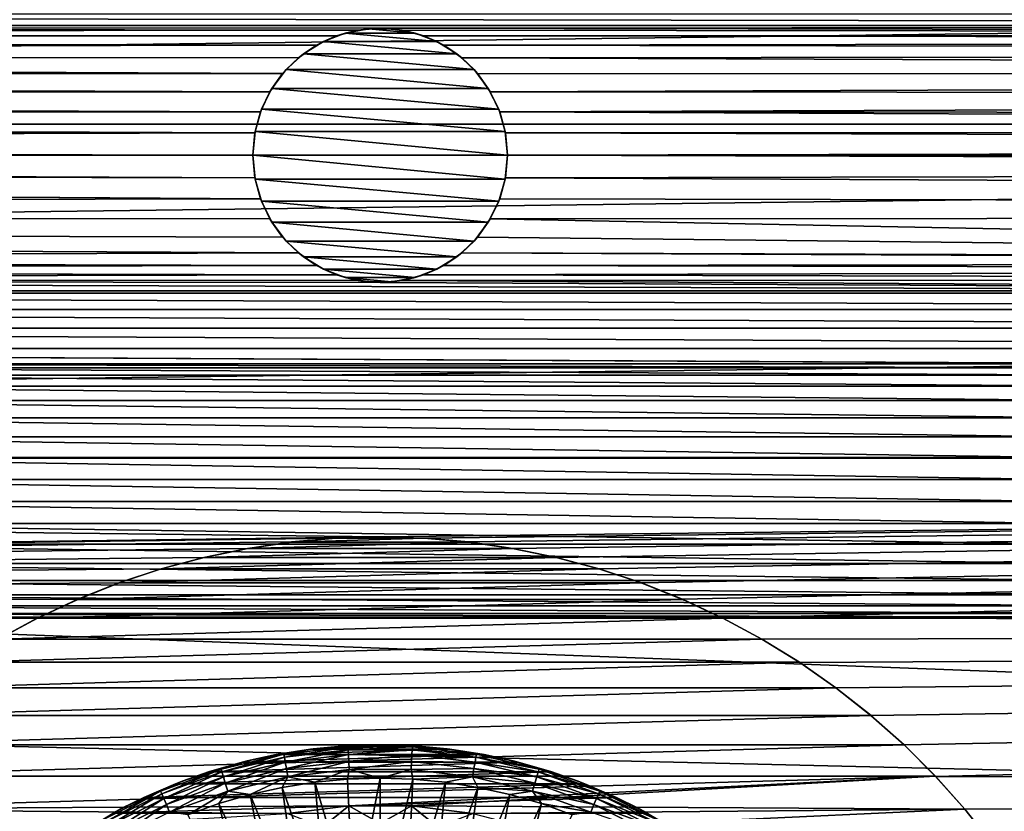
# Model space of a CAD drawing. Header units: metres. Extents: x -150 to 150, y -150 to 150.
# Tile 48 of 64: x -7 to 12, y 10 to 25. Entities that reach past the tile are written whole.
import ezdxf

# ---------------------------------------------------------------- set-up
doc = ezdxf.new("R2010")
doc.units = ezdxf.units.M
doc.layers.add('solid_P32600', color=7, linetype='CONTINUOUS')

msp = doc.modelspace()

# ---------------------------------------------------------------- linework, layer by layer
at = {"layer": 'solid_P32600'}
for points in [[(128.318695, 26.368557, 5), (-128.318695, 26.368557, 5), (-128.944931, 23.112572, 5)], [(128.944931, 23.112572, 5), (128.318695, 26.368557, 5), (-128.944931, 23.112572, 5)], [(64.67244, 25.049431), (-64.67244, 25.049431), (-64.304512, 25.282812)], [(64.304512, 25.282812), (64.67244, 25.049431), (-64.304512, 25.282812)], [(-0.43412, 24.962019), (-65.074654, 24.881903), (-64.67244, 25.049431)], [(-0.43412, 24.962019), (-0.854756, 24.848423), (-65.074654, 24.881903)], [(0, 24.99914), (-64.67244, 25.049431), (64.67244, 25.049431)], [(0, 24.99914), (-0.43412, 24.962019), (-64.67244, 25.049431)], [(-0.685996, 24.903055, -2.5), (-0.854756, 24.848423), (-0.43412, 24.962019)], [(-0.685996, 24.903055, -2.5), (-0.43412, 24.962019), (-0.228191, 24.988852, -2.5)], [(-0.685996, 24.903055, -2.5), (-0.228191, 24.988852, -2.5), (0.685996, 24.903055, -2.5)], [(-0.228191, 24.988852, -2.5), (-0.43412, 24.962019), (0, 24.99914)], [(-0.228191, 24.988852, -2.5), (0, 24.99914), (0.228191, 24.988852, -2.5)], [(-0.228191, 24.988852, -2.5), (0.228191, 24.988852, -2.5), (0.685996, 24.903055, -2.5)], [(0, 24.99914), (64.67244, 25.049431), (65.074654, 24.881903)], [(0.43412, 24.962019), (0, 24.99914), (65.074654, 24.881903)], [(0.228191, 24.988852, -2.5), (0, 24.99914), (0.43412, 24.962019)], [(0.228191, 24.988852, -2.5), (0.43412, 24.962019), (0.685996, 24.903055, -2.5)], [(0.854756, 24.848423), (0.43412, 24.962019), (65.074654, 24.881903)], [(0.685996, 24.903055, -2.5), (0.43412, 24.962019), (0.854756, 24.848423)], [(-1.25, 24.665064), (-89.803726, 24.51227), (-65.935463, 24.768574)], [(-1.25, 24.665064), (-65.935463, 24.768574), (-65.500214, 24.788437)], [(-0.854756, 24.848423), (-65.500214, 24.788437), (-65.074654, 24.881903)], [(-0.854756, 24.848423), (-1.25, 24.665064), (-65.500214, 24.788437)], [(-1.112003, 24.738556, -2.5), (-1.25, 24.665064), (-0.854756, 24.848423)], [(-1.112003, 24.738556, -2.5), (-0.854756, 24.848423), (-0.685996, 24.903055, -2.5)], [(-1.112003, 24.738556, -2.5), (-0.685996, 24.903055, -2.5), (1.112003, 24.738556, -2.5)], [(-0.685996, 24.903055, -2.5), (0.685996, 24.903055, -2.5), (1.112003, 24.738556, -2.5)], [(0.685996, 24.903055, -2.5), (0.854756, 24.848423), (1.112003, 24.738556, -2.5)], [(0.854756, 24.848423), (65.074654, 24.881903), (65.500214, 24.788437)], [(0.854756, 24.848423), (65.500214, 24.788437), (65.935463, 24.768574)], [(1.25, 24.665064), (0.854756, 24.848423), (65.935463, 24.768574)], [(1.112003, 24.738556, -2.5), (0.854756, 24.848423), (1.25, 24.665064)], [(1.25, 24.665064), (65.935463, 24.768574), (89.803726, 24.51227)], [(-1.25, 24.665064), (-1.606416, 24.414452), (-89.803726, 24.51227)], [(-1.507266, 24.493093, -2.5), (-1.606416, 24.414452), (-1.25, 24.665064)], [(-1.507266, 24.493093, -2.5), (-1.25, 24.665064), (-1.112003, 24.738556, -2.5)], [(-1.507266, 24.493093, -2.5), (-1.112003, 24.738556, -2.5), (1.507266, 24.493093, -2.5)], [(-1.112003, 24.738556, -2.5), (1.112003, 24.738556, -2.5), (1.507266, 24.493093, -2.5)], [(1.112003, 24.738556, -2.5), (1.25, 24.665064), (1.507266, 24.493093, -2.5)], [(1.606416, 24.414452), (1.25, 24.665064), (89.803726, 24.51227)], [(1.507266, 24.493093, -2.5), (1.25, 24.665064), (1.606416, 24.414452)], [(-1.915111, 24.10697), (-89.880226, 24.083336), (-89.803726, 24.51227)], [(-1.606416, 24.414452), (-1.915111, 24.10697), (-89.803726, 24.51227)], [(-1.845996, 24.185562, -2.5), (-1.915111, 24.10697), (-1.606416, 24.414452)], [(-1.845996, 24.185562, -2.5), (-1.606416, 24.414452), (-1.507266, 24.493093, -2.5)], [(-1.845996, 24.185562, -2.5), (-1.507266, 24.493093, -2.5), (1.845996, 24.185562, -2.5)], [(-1.507266, 24.493093, -2.5), (1.507266, 24.493093, -2.5), (1.845996, 24.185562, -2.5)], [(1.507266, 24.493093, -2.5), (1.606416, 24.414452), (1.845996, 24.185562, -2.5)], [(1.606416, 24.414452), (89.803726, 24.51227), (89.880226, 24.083336)], [(1.915111, 24.10697), (1.606416, 24.414452), (89.880226, 24.083336)], [(1.845996, 24.185562, -2.5), (1.606416, 24.414452), (1.915111, 24.10697)], [(-2.125021, 23.81447, -2.5), (-1.915111, 24.10697), (-1.845996, 24.185562, -2.5)], [(-2.125021, 23.81447, -2.5), (-1.845996, 24.185562, -2.5), (2.125021, 23.81447, -2.5)], [(-1.845996, 24.185562, -2.5), (1.845996, 24.185562, -2.5), (2.125021, 23.81447, -2.5)], [(1.845996, 24.185562, -2.5), (1.915111, 24.10697), (2.125021, 23.81447, -2.5)], [(-2.164318, 23.749569), (-90.028442, 23.673615), (-89.880226, 24.083336)], [(-1.915111, 24.10697), (-2.164318, 23.749569), (-89.880226, 24.083336)], [(-2.125021, 23.81447, -2.5), (-2.164318, 23.749569), (-1.915111, 24.10697)], [(2.164318, 23.749569), (1.915111, 24.10697), (89.880226, 24.083336)], [(2.125021, 23.81447, -2.5), (1.915111, 24.10697), (2.164318, 23.749569)], [(2.164318, 23.749569), (89.880226, 24.083336), (90.028442, 23.673615)], [(-2.330627, 23.404463, -2.5), (-2.164318, 23.749569), (-2.125021, 23.81447, -2.5)], [(-2.330627, 23.404463, -2.5), (-2.125021, 23.81447, -2.5), (2.330627, 23.404463, -2.5)], [(-2.125021, 23.81447, -2.5), (2.125021, 23.81447, -2.5), (2.330627, 23.404463, -2.5)], [(2.125021, 23.81447, -2.5), (2.164318, 23.749569), (2.330627, 23.404463, -2.5)], [(-2.349231, 23.355051), (-90.24704, 23.296713), (-90.028442, 23.673615)], [(-2.164318, 23.749569), (-2.349231, 23.355051), (-90.028442, 23.673615)], [(-2.330627, 23.404463, -2.5), (-2.349231, 23.355051), (-2.164318, 23.749569)], [(2.349231, 23.355051), (2.164318, 23.749569), (90.028442, 23.673615)], [(2.330627, 23.404463, -2.5), (2.164318, 23.749569), (2.349231, 23.355051)], [(2.349231, 23.355051), (90.028442, 23.673615), (90.24704, 23.296713)], [(-2.460035, 22.940416), (-90.526443, 22.962393), (-90.24704, 23.296713)], [(-2.349231, 23.355051), (-2.460035, 22.940416), (-90.24704, 23.296713)], [(-2.454248, 22.968359, -2.5), (-2.460035, 22.940416), (-2.349231, 23.355051)], [(-2.454248, 22.968359, -2.5), (-2.349231, 23.355051), (-2.330627, 23.404463, -2.5)], [(-2.454248, 22.968359, -2.5), (-2.330627, 23.404463, -2.5), (2.454248, 22.968359, -2.5)], [(-2.330627, 23.404463, -2.5), (2.330627, 23.404463, -2.5), (2.454248, 22.968359, -2.5)], [(2.330627, 23.404463, -2.5), (2.349231, 23.355051), (2.454248, 22.968359, -2.5)], [(2.349231, 23.355051), (90.24704, 23.296713), (90.526443, 22.962393)], [(2.460035, 22.940416), (2.349231, 23.355051), (90.526443, 22.962393)], [(2.454248, 22.968359, -2.5), (2.349231, 23.355051), (2.460035, 22.940416)], [(128.944931, 23.112572, 5), (-128.944931, 23.112572, 5), (-129.488983, 19.837872, 5)], [(129.488983, 19.837872, 5), (128.944931, 23.112572, 5), (-129.488983, 19.837872, 5)], [(-2.460035, 22.940416), (-90.860764, 22.682985), (-90.526443, 22.962393)], [(-2.460035, 22.940416), (-2.5, 22.5), (-90.860764, 22.682985)], [(-2.454248, 22.968359, -2.5), (-2.5, 22.5, -2.5), (-2.460035, 22.940416)], [(-2.454248, 22.968359, -2.5), (2.5, 22.5, -2.5), (-2.5, 22.5, -2.5)], [(-2.5, 22.5, -2.5), (-2.5, 22.5), (-2.460035, 22.940416)], [(-2.454248, 22.968359, -2.5), (2.454248, 22.968359, -2.5), (2.5, 22.5, -2.5)], [(2.454248, 22.968359, -2.5), (2.460035, 22.940416), (2.5, 22.5)], [(2.454248, 22.968359, -2.5), (2.5, 22.5), (2.5, 22.5, -2.5)], [(2.460035, 22.940416), (90.526443, 22.962393), (90.860764, 22.682985)], [(2.5, 22.5), (2.460035, 22.940416), (90.860764, 22.682985)], [(-2.5, 22.5), (-91.237663, 22.46439), (-90.860764, 22.682985)], [(2.5, 22.5), (90.860764, 22.682985), (91.237663, 22.46439)], [(-2.460035, 22.059584), (-91.647385, 22.316177), (-91.237663, 22.46439)], [(-2.460035, 22.059584), (-91.237663, 22.46439), (-2.5, 22.5)], [(-2.454248, 22.031641, -2.5), (-2.460035, 22.059584), (-2.5, 22.5)], [(-2.454248, 22.031641, -2.5), (-2.5, 22.5), (-2.5, 22.5, -2.5)], [(2.454248, 22.031641, -2.5), (-2.454248, 22.031641, -2.5), (-2.5, 22.5, -2.5)], [(2.5, 22.5, -2.5), (2.454248, 22.031641, -2.5), (-2.5, 22.5, -2.5)], [(2.5, 22.5, -2.5), (2.460035, 22.059584), (2.454248, 22.031641, -2.5)], [(2.460035, 22.059584), (2.5, 22.5), (92.076324, 22.239674)], [(2.5, 22.5, -2.5), (2.5, 22.5), (2.460035, 22.059584)], [(2.5, 22.5), (91.647385, 22.316177), (92.076324, 22.239674)], [(2.5, 22.5), (91.237663, 22.46439), (91.647385, 22.316177)], [(-2.460035, 22.059584), (-92.076324, 22.239674), (-91.647385, 22.316177)], [(-2.349231, 21.644949), (-148.4729, 21.34824), (-92.505508, 22.23996)], [(-2.349231, 21.644949), (-92.505508, 22.23996), (-92.076324, 22.239674)], [(-92.076324, 22.239674), (-2.460035, 22.059584), (-2.349231, 21.644949)], [(-2.454248, 22.031641, -2.5), (-2.349231, 21.644949), (-2.460035, 22.059584)], [(2.349231, 21.644949), (2.460035, 22.059584), (148.4729, 21.34824)], [(2.454248, 22.031641, -2.5), (2.460035, 22.059584), (2.349231, 21.644949)], [(2.460035, 22.059584), (92.076324, 22.239674), (148.4729, 21.34824)], [(-2.330627, 21.595537, -2.5), (-2.349231, 21.644949), (-2.454248, 22.031641, -2.5)], [(2.330627, 21.595537, -2.5), (-2.330627, 21.595537, -2.5), (-2.454248, 22.031641, -2.5)], [(2.454248, 22.031641, -2.5), (2.330627, 21.595537, -2.5), (-2.454248, 22.031641, -2.5)], [(2.454248, 22.031641, -2.5), (2.349231, 21.644949), (2.330627, 21.595537, -2.5)], [(-2.349231, 21.644949), (-2.164318, 21.250431), (-148.4729, 21.34824)], [(-2.330627, 21.595537, -2.5), (-2.164318, 21.250431), (-2.349231, 21.644949)], [(-2.125021, 21.18553, -2.5), (-2.164318, 21.250431), (-2.330627, 21.595537, -2.5)], [(2.125021, 21.18553, -2.5), (-2.125021, 21.18553, -2.5), (-2.330627, 21.595537, -2.5)], [(2.330627, 21.595537, -2.5), (2.125021, 21.18553, -2.5), (-2.330627, 21.595537, -2.5)], [(2.330627, 21.595537, -2.5), (2.164318, 21.250431), (2.125021, 21.18553, -2.5)], [(2.164318, 21.250431), (2.349231, 21.644949), (148.4729, 21.34824)], [(2.330627, 21.595537, -2.5), (2.349231, 21.644949), (2.164318, 21.250431)], [(-1.606416, 20.585548), (-43.220901, 20.445473), (-148.4729, 21.34824)], [(-1.915111, 20.89303), (-1.606416, 20.585548), (-148.4729, 21.34824)], [(-2.164318, 21.250431), (-1.915111, 20.89303), (-148.4729, 21.34824)], [(2.164318, 21.250431), (148.4729, 21.34824), (43.220901, 20.445473)], [(-2.125021, 21.18553, -2.5), (-1.915111, 20.89303), (-2.164318, 21.250431)], [(-1.845996, 20.814438, -2.5), (-1.915111, 20.89303), (-2.125021, 21.18553, -2.5)], [(1.845996, 20.814438, -2.5), (-1.845996, 20.814438, -2.5), (-2.125021, 21.18553, -2.5)], [(2.125021, 21.18553, -2.5), (1.845996, 20.814438, -2.5), (-2.125021, 21.18553, -2.5)], [(2.125021, 21.18553, -2.5), (1.915111, 20.89303), (1.845996, 20.814438, -2.5)], [(1.915111, 20.89303), (2.164318, 21.250431), (43.220901, 20.445473)], [(2.125021, 21.18553, -2.5), (2.164318, 21.250431), (1.915111, 20.89303)], [(-1.845996, 20.814438, -2.5), (-1.606416, 20.585548), (-1.915111, 20.89303)], [(1.606416, 20.585548), (1.915111, 20.89303), (43.220901, 20.445473)], [(1.845996, 20.814438, -2.5), (1.915111, 20.89303), (1.606416, 20.585548)], [(-1.507266, 20.506907, -2.5), (-1.606416, 20.585548), (-1.845996, 20.814438, -2.5)], [(1.507266, 20.506907, -2.5), (-1.507266, 20.506907, -2.5), (-1.845996, 20.814438, -2.5)], [(1.845996, 20.814438, -2.5), (1.507266, 20.506907, -2.5), (-1.845996, 20.814438, -2.5)], [(1.845996, 20.814438, -2.5), (1.606416, 20.585548), (1.507266, 20.506907, -2.5)], [(-1.606416, 20.585548), (-1.25, 20.334936), (-43.220901, 20.445473)], [(-1.507266, 20.506907, -2.5), (-1.25, 20.334936), (-1.606416, 20.585548)], [(-1.112003, 20.261444, -2.5), (-1.25, 20.334936), (-1.507266, 20.506907, -2.5)], [(1.112003, 20.261444, -2.5), (-1.112003, 20.261444, -2.5), (-1.507266, 20.506907, -2.5)], [(1.507266, 20.506907, -2.5), (1.112003, 20.261444, -2.5), (-1.507266, 20.506907, -2.5)], [(1.507266, 20.506907, -2.5), (1.25, 20.334936), (1.112003, 20.261444, -2.5)], [(1.25, 20.334936), (1.606416, 20.585548), (42.795429, 20.38917)], [(1.507266, 20.506907, -2.5), (1.606416, 20.585548), (1.25, 20.334936)], [(1.606416, 20.585548), (43.220901, 20.445473), (42.795429, 20.38917)], [(-1.25, 20.334936), (-42.795429, 20.38917), (-43.220901, 20.445473)], [(-1.25, 20.334936), (-42.373241, 20.257551), (-42.795429, 20.38917)], [(-1.25, 20.334936), (-0.854756, 20.151577), (-42.373241, 20.257551)], [(-1.112003, 20.261444, -2.5), (-0.854756, 20.151577), (-1.25, 20.334936)], [(0.854756, 20.151577), (1.25, 20.334936), (42.373241, 20.257551)], [(1.112003, 20.261444, -2.5), (1.25, 20.334936), (0.854756, 20.151577)], [(1.25, 20.334936), (42.795429, 20.38917), (42.373241, 20.257551)], [(-0.854756, 20.151577), (-41.981644, 20.052088), (-42.373241, 20.257551)], [(-0.854756, 20.151577), (-0.43412, 20.037981), (-41.981644, 20.052088)], [(-0.685996, 20.096945, -2.5), (-0.854756, 20.151577), (-1.112003, 20.261444, -2.5)], [(0.685996, 20.096945, -2.5), (-0.685996, 20.096945, -2.5), (-1.112003, 20.261444, -2.5)], [(1.112003, 20.261444, -2.5), (0.685996, 20.096945, -2.5), (-1.112003, 20.261444, -2.5)], [(-0.685996, 20.096945, -2.5), (-0.43412, 20.037981), (-0.854756, 20.151577)], [(0.43412, 20.037981), (0.854756, 20.151577), (41.981644, 20.052088)], [(0.685996, 20.096945, -2.5), (0.854756, 20.151577), (0.43412, 20.037981)], [(1.112003, 20.261444, -2.5), (0.854756, 20.151577), (0.685996, 20.096945, -2.5)], [(0.854756, 20.151577), (42.373241, 20.257551), (41.981644, 20.052088)], [(41.640976, 19.791046), (-41.640976, 19.791046), (-41.981644, 20.052088)], [(0, 20.00086), (41.640976, 19.791046), (-41.981644, 20.052088)], [(-0.43412, 20.037981), (0, 20.00086), (-41.981644, 20.052088)], [(-0.228191, 20.011148, -2.5), (-0.43412, 20.037981), (-0.685996, 20.096945, -2.5)], [(0.228191, 20.011148, -2.5), (-0.228191, 20.011148, -2.5), (-0.685996, 20.096945, -2.5)], [(0.685996, 20.096945, -2.5), (0.228191, 20.011148, -2.5), (-0.685996, 20.096945, -2.5)], [(-0.228191, 20.011148, -2.5), (0, 20.00086), (-0.43412, 20.037981)], [(0.228191, 20.011148, -2.5), (0, 20.00086), (-0.228191, 20.011148, -2.5)], [(0, 20.00086), (0.43412, 20.037981), (41.640976, 19.791046)], [(0.228191, 20.011148, -2.5), (0.43412, 20.037981), (0, 20.00086)], [(0.685996, 20.096945, -2.5), (0.43412, 20.037981), (0.228191, 20.011148, -2.5)], [(0.43412, 20.037981), (41.981644, 20.052088), (41.640976, 19.791046)], [(129.488983, 19.837872, 5), (-129.488983, 19.837872, 5), (-129.950302, 16.548929, 5)], [(129.950302, 16.548929, 5), (129.488983, 19.837872, 5), (-129.950302, 16.548929, 5)], [(41.347248, 19.469233), (-41.347248, 19.469233), (-41.640976, 19.791046)], [(41.640976, 19.791046), (41.347248, 19.469233), (-41.640976, 19.791046)], [(41.112423, 19.102224), (-41.112423, 19.102224), (-41.347248, 19.469233)], [(41.347248, 19.469233), (41.112423, 19.102224), (-41.347248, 19.469233)], [(40.94648, 18.699358), (-40.94648, 18.699358), (-41.112423, 19.102224)], [(41.112423, 19.102224), (40.94648, 18.699358), (-41.112423, 19.102224)], [(16.127716, 18.399532), (-40.94648, 18.699358), (40.94648, 18.699358)], [(15.692013, 18.400389), (-15.692013, 18.400389), (-40.94648, 18.699358)], [(16.127716, 18.399532), (15.692013, 18.400389), (-40.94648, 18.699358)], [(15.263078, 18.323885), (-15.263078, 18.323885), (-15.692013, 18.400389)], [(15.692013, 18.400389), (15.263078, 18.323885), (-15.692013, 18.400389)], [(14.853357, 18.175673), (-14.853357, 18.175673), (-15.263078, 18.323885)], [(15.263078, 18.323885), (14.853357, 18.175673), (-15.263078, 18.323885)], [(14.481817, 17.960831), (-14.481817, 17.960831), (-14.853357, 18.175673)], [(14.853357, 18.175673), (14.481817, 17.960831), (-14.853357, 18.175673)], [(14.142136, 17.67767), (-14.142136, 17.67767), (-14.481817, 17.960831)], [(14.481817, 17.960831), (14.142136, 17.67767), (-14.481817, 17.960831)], [(13.858974, 17.337988), (-13.858974, 17.337988), (-14.142136, 17.67767)], [(13.858974, 17.337988), (-14.142136, 17.67767), (14.142136, 17.67767)], [(13.644134, 16.966448), (-13.644134, 16.966448), (-13.858974, 17.337988)], [(13.858974, 17.337988), (13.644134, 16.966448), (-13.858974, 17.337988)], [(13.49592, 16.556726), (-13.49592, 16.556726), (-13.644134, 16.966448)], [(13.644134, 16.966448), (13.49592, 16.556726), (-13.644134, 16.966448)], [(0, 14.998807, 5), (-129.950302, 16.548929, 5), (-130.327972, 13.252064, 5)], [(0, 14.998807, 5), (129.950302, 16.548929, 5), (-129.950302, 16.548929, 5)], [(13.419415, 16.127792), (-13.419415, 16.127792), (-13.49592, 16.556726)], [(13.49592, 16.556726), (13.419415, 16.127792), (-13.49592, 16.556726)], [(0, 14.998807, 5), (0.875401, 14.973729, 5), (129.950302, 16.548929, 5)], [(0.875401, 14.973729, 5), (1.742005, 14.898498, 5), (129.950302, 16.548929, 5)], [(1.742005, 14.898498, 5), (2.601277, 14.772145, 5), (129.950302, 16.548929, 5)], [(2.601277, 14.772145, 5), (3.45833, 14.594675, 5), (129.950302, 16.548929, 5)], [(3.45833, 14.594675, 5), (4.304694, 14.368185, 5), (129.950302, 16.548929, 5)], [(4.304694, 14.368185, 5), (5.131829, 14.094778, 5), (129.950302, 16.548929, 5)], [(5.131829, 14.094778, 5), (5.93794, 13.774174, 5), (129.950302, 16.548929, 5)], [(5.93794, 13.774174, 5), (6.730327, 13.404046, 5), (129.950302, 16.548929, 5)], [(6.730327, 13.404046, 5), (130.327972, 13.252064, 5), (129.950302, 16.548929, 5)], [(13.420274, 15.692088), (-13.420274, 15.692088), (-13.419415, 16.127792)], [(13.419415, 16.127792), (13.420274, 15.692088), (-13.419415, 16.127792)], [(13.495088, 15.262855), (-13.495088, 15.262855), (-13.420274, 15.692088)], [(13.420274, 15.692088), (13.495088, 15.262855), (-13.420274, 15.692088)], [(13.644914, 14.853721), (-13.644914, 14.853721), (-13.495088, 15.262855)], [(13.495088, 15.262855), (13.644914, 14.853721), (-13.495088, 15.262855)], [(-0.875401, 14.973729, 5), (0, 14.998807, 5), (-130.327972, 13.252064, 5)], [(-1.742005, 14.898498, 5), (-0.875401, 14.973729, 5), (-130.327972, 13.252064, 5)], [(-2.601277, 14.772145, 5), (-1.742005, 14.898498, 5), (-130.327972, 13.252064, 5)], [(-1.739977, 14.897128, 24.5), (-2.601277, 14.772145, 5), (-2.607788, 14.770259, 24.5)], [(1.739977, 14.897128, 24.5), (-1.739977, 14.897128, 24.5), (-2.607788, 14.770259, 24.5)], [(2.607788, 14.770259, 24.5), (1.739977, 14.897128, 24.5), (-2.607788, 14.770259, 24.5)], [(-1.739977, 14.897128, 24.5), (-1.742005, 14.898498, 5), (-2.601277, 14.772145, 5)], [(-0.867811, 14.974091, 24.5), (-0.875401, 14.973729, 5), (-1.742005, 14.898498, 5)], [(-0.867811, 14.974091, 24.5), (-1.742005, 14.898498, 5), (-1.739977, 14.897128, 24.5)], [(0.867811, 14.974091, 24.5), (-0.867811, 14.974091, 24.5), (-1.739977, 14.897128, 24.5)], [(1.739977, 14.897128, 24.5), (0.867811, 14.974091, 24.5), (-1.739977, 14.897128, 24.5)], [(0, 15, 24.5), (0, 14.998807, 5), (-0.875401, 14.973729, 5)], [(0, 15, 24.5), (-0.875401, 14.973729, 5), (-0.867811, 14.974091, 24.5)], [(0.867811, 14.974091, 24.5), (0, 15, 24.5), (-0.867811, 14.974091, 24.5)], [(0.867811, 14.974091, 24.5), (0, 14.998807, 5), (0, 15, 24.5)], [(0.867811, 14.974091, 24.5), (0.875401, 14.973729, 5), (0, 14.998807, 5)], [(1.739977, 14.897128, 24.5), (0.875401, 14.973729, 5), (0.867811, 14.974091, 24.5)], [(1.739977, 14.897128, 24.5), (1.742005, 14.898498, 5), (0.875401, 14.973729, 5)], [(2.607788, 14.770259, 24.5), (1.742005, 14.898498, 5), (1.739977, 14.897128, 24.5)], [(2.607788, 14.770259, 24.5), (2.601277, 14.772145, 5), (1.742005, 14.898498, 5)], [(-3.45833, 14.594675, 5), (-2.601277, 14.772145, 5), (-130.327972, 13.252064, 5)], [(13.862022, 14.475962), (-13.862022, 14.475962), (-13.644914, 14.853721)], [(13.644914, 14.853721), (13.862022, 14.475962), (-13.644914, 14.853721)], [(-2.607788, 14.770259, 24.5), (-3.45833, 14.594675, 5), (-3.462534, 14.594629, 24.5)], [(2.607788, 14.770259, 24.5), (-2.607788, 14.770259, 24.5), (-3.462534, 14.594629, 24.5)], [(3.462534, 14.594629, 24.5), (2.607788, 14.770259, 24.5), (-3.462534, 14.594629, 24.5)], [(-2.607788, 14.770259, 24.5), (-2.601277, 14.772145, 5), (-3.45833, 14.594675, 5)], [(3.462534, 14.594629, 24.5), (3.45833, 14.594675, 5), (2.601277, 14.772145, 5)], [(3.462534, 14.594629, 24.5), (2.601277, 14.772145, 5), (2.607788, 14.770259, 24.5)], [(-4.304694, 14.368185, 5), (-3.45833, 14.594675, 5), (-130.327972, 13.252064, 5)], [(-3.462534, 14.594629, 24.5), (-3.45833, 14.594675, 5), (-4.304694, 14.368185, 5)], [(-3.462534, 14.594629, 24.5), (-4.304694, 14.368185, 5), (-4.298672, 14.370586, 24.5)], [(3.462534, 14.594629, 24.5), (-3.462534, 14.594629, 24.5), (-4.298672, 14.370586, 24.5)], [(4.298672, 14.370586, 24.5), (3.462534, 14.594629, 24.5), (-4.298672, 14.370586, 24.5)], [(4.298672, 14.370586, 24.5), (4.304694, 14.368185, 5), (3.45833, 14.594675, 5)], [(4.298672, 14.370586, 24.5), (3.45833, 14.594675, 5), (3.462534, 14.594629, 24.5)], [(-5.131829, 14.094778, 5), (-4.304694, 14.368185, 5), (-130.327972, 13.252064, 5)], [(14.142744, 14.142744), (-14.142744, 14.142744), (-13.862022, 14.475962)], [(13.862022, 14.475962), (14.142744, 14.142744), (-13.862022, 14.475962)], [(-4.298672, 14.370586, 24.5), (-4.304694, 14.368185, 5), (-5.131829, 14.094778, 5)], [(-4.298672, 14.370586, 24.5), (-5.131829, 14.094778, 5), (-5.126719, 14.095313, 24.5)], [(4.298672, 14.370586, 24.5), (-4.298672, 14.370586, 24.5), (-5.126719, 14.095313, 24.5)], [(5.126719, 14.095313, 24.5), (4.298672, 14.370586, 24.5), (-5.126719, 14.095313, 24.5)], [(5.126719, 14.095313, 24.5), (4.304694, 14.368185, 5), (4.298672, 14.370586, 24.5)], [(5.126719, 14.095313, 24.5), (5.131829, 14.094778, 5), (4.304694, 14.368185, 5)], [(149.829636, 7.143259), (-149.829636, 7.143259), (-149.320877, 14.257286)], [(-16.127792, 13.419415), (149.829636, 7.143259), (-149.320877, 14.257286)], [(14.475962, 13.862022), (-14.475962, 13.862022), (-14.142744, 14.142744)], [(14.142744, 14.142744), (14.475962, 13.862022), (-14.142744, 14.142744)], [(-5.93794, 13.774174, 5), (-5.131829, 14.094778, 5), (-130.327972, 13.252064, 5)], [(-5.126719, 14.095313, 24.5), (-5.93794, 13.774174, 5), (-5.9417, 13.77128, 24.5)], [(5.126719, 14.095313, 24.5), (-5.126719, 14.095313, 24.5), (-5.9417, 13.77128, 24.5)], [(5.9417, 13.77128, 24.5), (5.126719, 14.095313, 24.5), (-5.9417, 13.77128, 24.5)], [(-5.126719, 14.095313, 24.5), (-5.131829, 14.094778, 5), (-5.93794, 13.774174, 5)], [(5.9417, 13.77128, 24.5), (5.131829, 14.094778, 5), (5.126719, 14.095313, 24.5)], [(5.9417, 13.77128, 24.5), (5.93794, 13.774174, 5), (5.131829, 14.094778, 5)], [(-6.730327, 13.404046, 5), (-5.93794, 13.774174, 5), (-130.327972, 13.252064, 5)], [(14.853721, 13.644914), (-14.853721, 13.644914), (-14.475962, 13.862022)], [(14.475962, 13.862022), (14.853721, 13.644914), (-14.475962, 13.862022)], [(-5.9417, 13.77128, 24.5), (-6.730327, 13.404046, 5), (-6.735499, 13.401849, 24.5)], [(5.9417, 13.77128, 24.5), (-5.9417, 13.77128, 24.5), (-6.735499, 13.401849, 24.5)], [(6.735499, 13.401849, 24.5), (5.9417, 13.77128, 24.5), (-6.735499, 13.401849, 24.5)], [(-5.9417, 13.77128, 24.5), (-5.93794, 13.774174, 5), (-6.730327, 13.404046, 5)], [(6.735499, 13.401849, 24.5), (6.730327, 13.404046, 5), (5.93794, 13.774174, 5)], [(6.735499, 13.401849, 24.5), (5.93794, 13.774174, 5), (5.9417, 13.77128, 24.5)], [(15.262855, 13.495088), (-15.262855, 13.495088), (-14.853721, 13.644914)], [(14.853721, 13.644914), (15.262855, 13.495088), (-14.853721, 13.644914)], [(-7.501803, 12.988252, 5), (-6.730327, 13.404046, 5), (-130.327972, 13.252064, 5)], [(16.127792, 13.419415), (-16.127792, 13.419415), (-15.692088, 13.420274)], [(16.127792, 13.419415), (149.829636, 7.143259), (-16.127792, 13.419415)], [(15.692088, 13.420274), (-15.692088, 13.420274), (-15.262855, 13.495088)], [(15.692088, 13.420274), (16.127792, 13.419415), (-15.692088, 13.420274)], [(15.262855, 13.495088), (15.692088, 13.420274), (-15.262855, 13.495088)], [(-6.735499, 13.401849, 24.5), (-6.730327, 13.404046, 5), (-7.501803, 12.988252, 5)], [(-6.735499, 13.401849, 24.5), (-7.501803, 12.988252, 5), (-7.5, 12.990381, 24.5)], [(6.735499, 13.401849, 24.5), (-6.735499, 13.401849, 24.5), (-7.5, 12.990381, 24.5)], [(7.5, 12.990381, 24.5), (6.735499, 13.401849, 24.5), (-7.5, 12.990381, 24.5)], [(6.730327, 13.404046, 5), (7.501803, 12.988252, 5), (130.327972, 13.252064, 5)], [(7.5, 12.990381, 24.5), (7.501803, 12.988252, 5), (6.730327, 13.404046, 5)], [(7.5, 12.990381, 24.5), (6.730327, 13.404046, 5), (6.735499, 13.401849, 24.5)], [(7.501803, 12.988252, 5), (8.244579, 12.530877, 5), (130.327972, 13.252064, 5)], [(8.244579, 12.530877, 5), (8.95468, 12.033478, 5), (130.327972, 13.252064, 5)], [(8.95468, 12.033478, 5), (9.639686, 11.491045, 5), (130.327972, 13.252064, 5)], [(9.639686, 11.491045, 5), (10.294472, 10.908379, 5), (130.327972, 13.252064, 5)], [(10.294472, 10.908379, 5), (10.912454, 10.291311, 5), (130.327972, 13.252064, 5)], [(10.912454, 10.291311, 5), (130.62146, 9.950865, 5), (130.327972, 13.252064, 5)], [(7.5, 12.990381, 24.5), (-7.5, 12.990381, 24.5), (-8.238592, 12.534038, 24.5)], [(8.238592, 12.534038, 24.5), (7.5, 12.990381, 24.5), (-8.238592, 12.534038, 24.5)], [(8.238592, 12.534038, 24.5), (7.501803, 12.988252, 5), (7.5, 12.990381, 24.5)], [(8.238592, 12.534038, 24.5), (8.244579, 12.530877, 5), (7.501803, 12.988252, 5)], [(8.238592, 12.534038, 24.5), (-8.238592, 12.534038, 24.5), (-8.955429, 12.031302, 24.5)], [(8.955429, 12.031302, 24.5), (8.238592, 12.534038, 24.5), (-8.955429, 12.031302, 24.5)], [(8.955429, 12.031302, 24.5), (8.244579, 12.530877, 5), (8.238592, 12.534038, 24.5)], [(8.955429, 12.031302, 24.5), (8.95468, 12.033478, 5), (8.244579, 12.530877, 5)], [(8.955429, 12.031302, 24.5), (-8.955429, 12.031302, 24.5), (-9.64354, 11.487525, 24.5)], [(9.64354, 11.487525, 24.5), (8.955429, 12.031302, 24.5), (-9.64354, 11.487525, 24.5)], [(9.64354, 11.487525, 24.5), (9.639686, 11.491045, 5), (8.95468, 12.033478, 5)], [(9.64354, 11.487525, 24.5), (8.95468, 12.033478, 5), (8.955429, 12.031302, 24.5)], [(9.64354, 11.487525, 24.5), (-9.64354, 11.487525, 24.5), (-10.295957, 10.908052, 24.5)], [(10.295957, 10.908052, 24.5), (9.64354, 11.487525, 24.5), (-10.295957, 10.908052, 24.5)], [(10.295957, 10.908052, 24.5), (10.294472, 10.908379, 5), (9.639686, 11.491045, 5)], [(10.295957, 10.908052, 24.5), (9.639686, 11.491045, 5), (9.64354, 11.487525, 24.5)], [(10.295957, 10.908052, 24.5), (-10.295957, 10.908052, 24.5), (-10.908052, 10.295957, 24.5)], [(10.908052, 10.295957, 24.5), (10.295957, 10.908052, 24.5), (-10.908052, 10.295957, 24.5)], [(-1.315495, 10.834078, 34.239281), (-2.611808, 10.59652, 34.239281), (-1.369916, 10.827246, 43.5)], [(-1.89164, 10.728025, 34.019176), (-2.611808, 10.59652, 34.239281), (-1.315495, 10.834078, 34.239281)], [(-0.633402, 10.875093, 34.019176), (-1.89164, 10.728025, 34.019176), (-1.315495, 10.834078, 34.239281)], [(-1.881257, 10.669139, 33.806168), (-1.89164, 10.728025, 34.019176), (-0.633402, 10.875093, 34.019176)], [(-0.629925, 10.815399, 33.806168), (-1.881257, 10.669139, 33.806168), (-0.633402, 10.875093, 34.019176)], [(0.688978, 10.890781, 43.5), (-0.688978, 10.890781, 43.5), (-1.369916, 10.827246, 43.5)], [(-1.315495, 10.834078, 34.239281), (-1.369916, 10.827246, 43.5), (-0.688978, 10.890781, 43.5)], [(1.369916, 10.827246, 43.5), (0.688978, 10.890781, 43.5), (-1.369916, 10.827246, 43.5)], [(0, 10.913651, 34.239281), (-1.315495, 10.834078, 34.239281), (0, 10.911961, 43.5)], [(-0.633402, 10.875093, 34.019176), (-1.315495, 10.834078, 34.239281), (0, 10.913651, 34.239281)], [(-1.315495, 10.834078, 34.239281), (-0.688978, 10.890781, 43.5), (0, 10.911961, 43.5)], [(0.688978, 10.890781, 43.5), (0, 10.911961, 43.5), (-0.688978, 10.890781, 43.5)], [(0.633402, 10.875093, 34.019176), (-0.633402, 10.875093, 34.019176), (0, 10.913651, 34.239281)], [(-0.629925, 10.815399, 33.806168), (-0.633402, 10.875093, 34.019176), (0.633402, 10.875093, 34.019176)], [(0.629925, 10.815399, 33.806168), (-0.629925, 10.815399, 33.806168), (0.633402, 10.875093, 34.019176)], [(0, 10.913651, 34.239281), (0, 10.911961, 43.5), (0.688978, 10.890781, 43.5)], [(1.315495, 10.834078, 34.239281), (0, 10.913651, 34.239281), (0.688978, 10.890781, 43.5)], [(0.633402, 10.875093, 34.019176), (0, 10.913651, 34.239281), (1.315495, 10.834078, 34.239281)], [(0.629925, 10.815399, 33.806168), (0.633402, 10.875093, 34.019176), (1.89164, 10.728025, 34.019176)], [(1.89164, 10.728025, 34.019176), (0.633402, 10.875093, 34.019176), (1.315495, 10.834078, 34.239281)], [(1.315495, 10.834078, 34.239281), (0.688978, 10.890781, 43.5), (1.369916, 10.827246, 43.5)], [(1.315495, 10.834078, 34.239281), (1.369916, 10.827246, 43.5), (2.04111, 10.720589, 43.5)], [(2.611808, 10.59652, 34.239281), (1.315495, 10.834078, 34.239281), (2.04111, 10.720589, 43.5)], [(1.89164, 10.728025, 34.019176), (1.315495, 10.834078, 34.239281), (2.611808, 10.59652, 34.239281)], [(10.908052, 10.295957, 24.5), (10.912454, 10.291311, 5), (10.294472, 10.908379, 5)], [(10.908052, 10.295957, 24.5), (10.294472, 10.908379, 5), (10.295957, 10.908052, 24.5)], [(-1.89164, 10.728025, 34.019176), (-3.124298, 10.435881, 34.019176), (-2.611808, 10.59652, 34.239281)], [(-3.107148, 10.378597, 33.806168), (-3.124298, 10.435881, 34.019176), (-1.89164, 10.728025, 34.019176)], [(-1.881257, 10.669139, 33.806168), (-3.107148, 10.378597, 33.806168), (-1.89164, 10.728025, 34.019176)], [(-3.079192, 10.285217, 33.607555), (-3.107148, 10.378597, 33.806168), (-1.881257, 10.669139, 33.806168)], [(-1.864331, 10.573145, 33.607555), (-3.079192, 10.285217, 33.607555), (-1.881257, 10.669139, 33.806168)], [(2.04111, 10.720589, 43.5), (-2.04111, 10.720589, 43.5), (-2.711404, 10.569925, 43.5)], [(-2.611808, 10.59652, 34.239281), (-2.711404, 10.569925, 43.5), (-2.04111, 10.720589, 43.5)], [(2.711404, 10.569925, 43.5), (2.04111, 10.720589, 43.5), (-2.711404, 10.569925, 43.5)], [(-2.611808, 10.59652, 34.239281), (-2.04111, 10.720589, 43.5), (-1.369916, 10.827246, 43.5)], [(1.369916, 10.827246, 43.5), (-1.369916, 10.827246, 43.5), (-2.04111, 10.720589, 43.5)], [(2.04111, 10.720589, 43.5), (1.369916, 10.827246, 43.5), (-2.04111, 10.720589, 43.5)], [(-1.864331, 10.573145, 33.607555), (-1.881257, 10.669139, 33.806168), (-0.629925, 10.815399, 33.806168)], [(-0.624258, 10.718089, 33.607555), (-1.864331, 10.573145, 33.607555), (-0.629925, 10.815399, 33.806168)], [(-1.841424, 10.443234, 33.429939), (-1.864331, 10.573145, 33.607555), (-0.624258, 10.718089, 33.607555)], [(-0.616587, 10.586397, 33.429939), (-1.841424, 10.443234, 33.429939), (-0.624258, 10.718089, 33.607555)], [(-0.624258, 10.718089, 33.607555), (-0.629925, 10.815399, 33.806168), (0.629925, 10.815399, 33.806168)], [(0.624258, 10.718089, 33.607555), (-0.624258, 10.718089, 33.607555), (0.629925, 10.815399, 33.806168)], [(-0.616587, 10.586397, 33.429939), (-0.624258, 10.718089, 33.607555), (0.624258, 10.718089, 33.607555)], [(0.616587, 10.586397, 33.429939), (-0.616587, 10.586397, 33.429939), (0.624258, 10.718089, 33.607555)], [(0.616587, 10.586397, 33.429939), (0.624258, 10.718089, 33.607555), (1.864331, 10.573145, 33.607555)], [(0.624258, 10.718089, 33.607555), (0.629925, 10.815399, 33.806168), (1.881257, 10.669139, 33.806168)], [(1.864331, 10.573145, 33.607555), (0.624258, 10.718089, 33.607555), (1.881257, 10.669139, 33.806168)], [(1.881257, 10.669139, 33.806168), (0.629925, 10.815399, 33.806168), (1.89164, 10.728025, 34.019176)], [(1.864331, 10.573145, 33.607555), (1.881257, 10.669139, 33.806168), (3.107148, 10.378597, 33.806168)], [(1.881257, 10.669139, 33.806168), (1.89164, 10.728025, 34.019176), (3.124298, 10.435881, 34.019176)], [(3.107148, 10.378597, 33.806168), (1.881257, 10.669139, 33.806168), (3.124298, 10.435881, 34.019176)], [(3.124298, 10.435881, 34.019176), (1.89164, 10.728025, 34.019176), (2.611808, 10.59652, 34.239281)], [(2.611808, 10.59652, 34.239281), (2.04111, 10.720589, 43.5), (2.711404, 10.569925, 43.5)], [(-2.611808, 10.59652, 34.239281), (-3.870034, 10.204441, 34.239281), (-2.711404, 10.569925, 43.5)], [(-3.124298, 10.435881, 34.019176), (-3.870034, 10.204441, 34.239281), (-2.611808, 10.59652, 34.239281)], [(-3.870034, 10.204441, 34.239281), (-3.373971, 10.377384, 43.5), (-2.711404, 10.569925, 43.5)], [(2.711404, 10.569925, 43.5), (-2.711404, 10.569925, 43.5), (-3.373971, 10.377384, 43.5)], [(3.373971, 10.377384, 43.5), (2.711404, 10.569925, 43.5), (-3.373971, 10.377384, 43.5)], [(-3.041358, 10.158845, 33.429939), (-3.079192, 10.285217, 33.607555), (-1.864331, 10.573145, 33.607555)], [(-1.841424, 10.443234, 33.429939), (-3.041358, 10.158845, 33.429939), (-1.864331, 10.573145, 33.607555)], [(-1.813298, 10.283726, 33.279228), (-1.841424, 10.443234, 33.429939), (-0.616587, 10.586397, 33.429939)], [(-0.60717, 10.424702, 33.279228), (-1.813298, 10.283726, 33.279228), (-0.616587, 10.586397, 33.429939)], [(-0.60717, 10.424702, 33.279228), (-0.616587, 10.586397, 33.429939), (0.616587, 10.586397, 33.429939)], [(0.60717, 10.424702, 33.279228), (-0.60717, 10.424702, 33.279228), (0.616587, 10.586397, 33.429939)], [(0.60717, 10.424702, 33.279228), (0.616587, 10.586397, 33.429939), (1.841424, 10.443234, 33.429939)], [(1.841424, 10.443234, 33.429939), (0.616587, 10.586397, 33.429939), (1.864331, 10.573145, 33.607555)], [(1.841424, 10.443234, 33.429939), (1.864331, 10.573145, 33.607555), (3.079192, 10.285217, 33.607555)], [(3.079192, 10.285217, 33.607555), (1.864331, 10.573145, 33.607555), (3.107148, 10.378597, 33.806168)], [(2.611808, 10.59652, 34.239281), (2.711404, 10.569925, 43.5), (3.373971, 10.377384, 43.5)], [(3.870034, 10.204441, 34.239281), (2.611808, 10.59652, 34.239281), (3.373971, 10.377384, 43.5)], [(3.124298, 10.435881, 34.019176), (2.611808, 10.59652, 34.239281), (3.870034, 10.204441, 34.239281)], [(10.908052, 10.295957, 24.5), (-11.487525, 9.64354, 24.5), (-0.614486, 9.713284, 24.5)], [(10.908052, 10.295957, 24.5), (-10.908052, 10.295957, 24.5), (-11.487525, 9.64354, 24.5)], [(-3.124298, 10.435881, 34.019176), (-4.314704, 10.002608, 34.019176), (-3.870034, 10.204441, 34.239281)], [(-4.29102, 9.947703, 33.806168), (-4.314704, 10.002608, 34.019176), (-3.124298, 10.435881, 34.019176)], [(-3.107148, 10.378597, 33.806168), (-4.29102, 9.947703, 33.806168), (-3.124298, 10.435881, 34.019176)], [(-4.252412, 9.8582, 33.607555), (-4.29102, 9.947703, 33.806168), (-3.107148, 10.378597, 33.806168)], [(-3.079192, 10.285217, 33.607555), (-4.252412, 9.8582, 33.607555), (-3.107148, 10.378597, 33.806168)], [(-4.200164, 9.737074, 33.429939), (-4.252412, 9.8582, 33.607555), (-3.079192, 10.285217, 33.607555)], [(-3.041358, 10.158845, 33.429939), (-4.200164, 9.737074, 33.429939), (-3.079192, 10.285217, 33.607555)], [(3.373971, 10.377384, 43.5), (-3.373971, 10.377384, 43.5), (-4.0211, 10.145231, 43.5)], [(-3.870034, 10.204441, 34.239281), (-4.0211, 10.145231, 43.5), (-3.373971, 10.377384, 43.5)], [(4.0211, 10.145231, 43.5), (3.373971, 10.377384, 43.5), (-4.0211, 10.145231, 43.5)], [(-2.994905, 10.003679, 33.279228), (-3.041358, 10.158845, 33.429939), (-1.841424, 10.443234, 33.429939)], [(-1.813298, 10.283726, 33.279228), (-2.994905, 10.003679, 33.279228), (-1.841424, 10.443234, 33.429939)], [(-2.55074, 9.934478, 33.160934), (-2.994905, 10.003679, 33.279228), (-1.813298, 10.283726, 33.279228)], [(-1.921916, 10.075037, 33.160934), (-2.55074, 9.934478, 33.160934), (-1.813298, 10.283726, 33.279228)], [(-1.285507, 10.175834, 33.160934), (-1.921916, 10.075037, 33.160934), (-1.813298, 10.283726, 33.279228)], [(-1.285507, 10.175834, 33.160934), (-1.813298, 10.283726, 33.279228), (-0.60717, 10.424702, 33.279228)], [(-0.644024, 10.236472, 33.160934), (-1.285507, 10.175834, 33.160934), (-0.60717, 10.424702, 33.279228)], [(0, 10.256711, 33.160934), (-0.644024, 10.236472, 33.160934), (-0.60717, 10.424702, 33.279228)], [(-0.519634, 7.596773, 31.797224), (-0.644024, 10.236472, 33.160934), (0, 10.256711, 33.160934)], [(10.908052, 10.295957, 24.5), (-0.614486, 9.713284, 24.5), (0.614486, 9.713284, 24.5)], [(0, 10.256711, 33.160934), (-0.60717, 10.424702, 33.279228), (0.60717, 10.424702, 33.279228)], [(0, 7.614524, 31.797224), (-0.519634, 7.596773, 31.797224), (0, 10.256711, 33.160934)], [(0.644024, 10.236472, 33.160934), (0, 10.256711, 33.160934), (0.60717, 10.424702, 33.279228)], [(0, 7.614524, 31.797224), (0, 10.256711, 33.160934), (0.644024, 10.236472, 33.160934)], [(1.813298, 10.283726, 33.279228), (0.60717, 10.424702, 33.279228), (1.841424, 10.443234, 33.429939)], [(0.644024, 10.236472, 33.160934), (0.60717, 10.424702, 33.279228), (1.813298, 10.283726, 33.279228)], [(11.487525, 9.64354, 24.5), (10.908052, 10.295957, 24.5), (0.614486, 9.713284, 24.5)], [(1.285507, 10.175834, 33.160934), (0.644024, 10.236472, 33.160934), (1.813298, 10.283726, 33.279228)], [(1.921916, 10.075037, 33.160934), (1.285507, 10.175834, 33.160934), (1.813298, 10.283726, 33.279228)], [(1.813298, 10.283726, 33.279228), (1.841424, 10.443234, 33.429939), (3.041358, 10.158845, 33.429939)], [(2.994905, 10.003679, 33.279228), (1.813298, 10.283726, 33.279228), (3.041358, 10.158845, 33.429939)], [(1.921916, 10.075037, 33.160934), (1.813298, 10.283726, 33.279228), (2.994905, 10.003679, 33.279228)], [(3.041358, 10.158845, 33.429939), (1.841424, 10.443234, 33.429939), (3.079192, 10.285217, 33.607555)], [(3.041358, 10.158845, 33.429939), (3.079192, 10.285217, 33.607555), (4.252412, 9.8582, 33.607555)], [(3.079192, 10.285217, 33.607555), (3.107148, 10.378597, 33.806168), (4.29102, 9.947703, 33.806168)], [(4.252412, 9.8582, 33.607555), (3.079192, 10.285217, 33.607555), (4.29102, 9.947703, 33.806168)], [(3.107148, 10.378597, 33.806168), (3.124298, 10.435881, 34.019176), (4.314704, 10.002608, 34.019176)], [(4.29102, 9.947703, 33.806168), (3.107148, 10.378597, 33.806168), (4.314704, 10.002608, 34.019176)], [(4.314704, 10.002608, 34.019176), (3.124298, 10.435881, 34.019176), (3.870034, 10.204441, 34.239281)], [(3.870034, 10.204441, 34.239281), (3.373971, 10.377384, 43.5), (4.0211, 10.145231, 43.5)], [(11.487525, 9.64354, 24.5), (10.912454, 10.291311, 5), (10.908052, 10.295957, 24.5)], [(10.912454, 10.291311, 5), (11.488781, 9.643772, 5), (130.62146, 9.950865, 5)], [(11.487525, 9.64354, 24.5), (11.488781, 9.643772, 5), (10.912454, 10.291311, 5)], [(-3.870034, 10.204441, 34.239281), (-5.071826, 9.663558, 34.239281), (-4.0211, 10.145231, 43.5)], [(-4.314704, 10.002608, 34.019176), (-5.071826, 9.663558, 34.239281), (-3.870034, 10.204441, 34.239281)], [(-5.071826, 9.663558, 34.239281), (-4.645438, 9.875566, 43.5), (-4.0211, 10.145231, 43.5)], [(4.0211, 10.145231, 43.5), (-4.0211, 10.145231, 43.5), (-4.645438, 9.875566, 43.5)], [(4.645438, 9.875566, 43.5), (4.0211, 10.145231, 43.5), (-4.645438, 9.875566, 43.5)], [(-4.136011, 9.588351, 33.279228), (-4.200164, 9.737074, 33.429939), (-3.041358, 10.158845, 33.429939)], [(-2.994905, 10.003679, 33.279228), (-4.136011, 9.588351, 33.279228), (-3.041358, 10.158845, 33.429939)], [(-1.549221, 7.45526, 31.797224), (-2.55074, 9.934478, 33.160934), (-1.921916, 10.075037, 33.160934)], [(-1.036844, 7.543602, 31.797224), (-1.921916, 10.075037, 33.160934), (-1.285507, 10.175834, 33.160934)], [(-1.036844, 7.543602, 31.797224), (-1.549221, 7.45526, 31.797224), (-1.921916, 10.075037, 33.160934)], [(-0.519634, 7.596773, 31.797224), (-1.285507, 10.175834, 33.160934), (-0.644024, 10.236472, 33.160934)], [(-0.519634, 7.596773, 31.797224), (-1.036844, 7.543602, 31.797224), (-1.285507, 10.175834, 33.160934)], [(0.519634, 7.596773, 31.797224), (0, 7.614524, 31.797224), (0.644024, 10.236472, 33.160934)], [(0.519634, 7.596773, 31.797224), (0.644024, 10.236472, 33.160934), (1.285507, 10.175834, 33.160934)], [(1.036844, 7.543602, 31.797224), (0.519634, 7.596773, 31.797224), (1.285507, 10.175834, 33.160934)], [(1.036844, 7.543602, 31.797224), (1.285507, 10.175834, 33.160934), (1.921916, 10.075037, 33.160934)], [(1.549221, 7.45526, 31.797224), (1.036844, 7.543602, 31.797224), (1.921916, 10.075037, 33.160934)], [(1.549221, 7.45526, 31.797224), (1.921916, 10.075037, 33.160934), (2.55074, 9.934478, 33.160934)], [(2.55074, 9.934478, 33.160934), (1.921916, 10.075037, 33.160934), (2.994905, 10.003679, 33.279228)], [(2.994905, 10.003679, 33.279228), (3.041358, 10.158845, 33.429939), (4.200164, 9.737074, 33.429939)], [(4.200164, 9.737074, 33.429939), (3.041358, 10.158845, 33.429939), (4.252412, 9.8582, 33.607555)], [(3.870034, 10.204441, 34.239281), (4.0211, 10.145231, 43.5), (4.645438, 9.875566, 43.5)], [(5.071826, 9.663558, 34.239281), (3.870034, 10.204441, 34.239281), (4.645438, 9.875566, 43.5)], [(4.314704, 10.002608, 34.019176), (3.870034, 10.204441, 34.239281), (5.071826, 9.663558, 34.239281)], [(-4.314704, 10.002608, 34.019176), (-5.446762, 9.434068, 34.019176), (-5.071826, 9.663558, 34.239281)], [(-5.416864, 9.382283, 33.806168), (-5.446762, 9.434068, 34.019176), (-4.314704, 10.002608, 34.019176)], [(-4.29102, 9.947703, 33.806168), (-5.416864, 9.382283, 33.806168), (-4.314704, 10.002608, 34.019176)], [(-5.368126, 9.297868, 33.607555), (-5.416864, 9.382283, 33.806168), (-4.29102, 9.947703, 33.806168)], [(-4.252412, 9.8582, 33.607555), (-5.368126, 9.297868, 33.607555), (-4.29102, 9.947703, 33.806168)], [(4.645438, 9.875566, 43.5), (-4.645438, 9.875566, 43.5), (-5.253762, 9.564724, 43.5)], [(-5.071826, 9.663558, 34.239281), (-5.253762, 9.564724, 43.5), (-4.645438, 9.875566, 43.5)], [(5.253762, 9.564724, 43.5), (4.645438, 9.875566, 43.5), (-5.253762, 9.564724, 43.5)], [(-3.775747, 9.536448, 33.160934), (-4.136011, 9.588351, 33.279228), (-2.994905, 10.003679, 33.279228)], [(-3.169498, 9.754712, 33.160934), (-3.775747, 9.536448, 33.160934), (-2.994905, 10.003679, 33.279228)], [(-2.55074, 9.934478, 33.160934), (-3.169498, 9.754712, 33.160934), (-2.994905, 10.003679, 33.279228)], [(-2.054374, 7.332157, 31.797224), (-3.169498, 9.754712, 33.160934), (-2.55074, 9.934478, 33.160934)], [(-1.549221, 7.45526, 31.797224), (-2.054374, 7.332157, 31.797224), (-2.55074, 9.934478, 33.160934)], [(2.054374, 7.332157, 31.797224), (1.549221, 7.45526, 31.797224), (2.55074, 9.934478, 33.160934)], [(2.054374, 7.332157, 31.797224), (2.55074, 9.934478, 33.160934), (3.169498, 9.754712, 33.160934)], [(3.169498, 9.754712, 33.160934), (2.55074, 9.934478, 33.160934), (2.994905, 10.003679, 33.279228)], [(4.136011, 9.588351, 33.279228), (2.994905, 10.003679, 33.279228), (4.200164, 9.737074, 33.429939)], [(3.169498, 9.754712, 33.160934), (2.994905, 10.003679, 33.279228), (4.136011, 9.588351, 33.279228)], [(4.252412, 9.8582, 33.607555), (4.29102, 9.947703, 33.806168), (5.416864, 9.382283, 33.806168)], [(4.29102, 9.947703, 33.806168), (4.314704, 10.002608, 34.019176), (5.446762, 9.434068, 34.019176)], [(5.416864, 9.382283, 33.806168), (4.29102, 9.947703, 33.806168), (5.446762, 9.434068, 34.019176)], [(5.446762, 9.434068, 34.019176), (4.314704, 10.002608, 34.019176), (5.071826, 9.663558, 34.239281)], [(5.071826, 9.663558, 34.239281), (4.645438, 9.875566, 43.5), (5.253762, 9.564724, 43.5)], [(11.488781, 9.643772, 5), (12.029621, 8.958708, 5), (130.62146, 9.950865, 5)], [(12.029621, 8.958708, 5), (12.532259, 8.240698, 5), (130.62146, 9.950865, 5)], [(-11.487525, 9.64354, 24.5), (-1.820428, 9.561493, 24.5), (-0.614486, 9.713284, 24.5)], [(-5.302169, 9.183626, 33.429939), (-5.368126, 9.297868, 33.607555), (-4.252412, 9.8582, 33.607555)], [(-4.200164, 9.737074, 33.429939), (-5.302169, 9.183626, 33.429939), (-4.252412, 9.8582, 33.607555)], [(-5.221184, 9.043356, 33.279228), (-5.302169, 9.183626, 33.429939), (-4.200164, 9.737074, 33.429939)], [(-4.136011, 9.588351, 33.279228), (-5.221184, 9.043356, 33.279228), (-4.200164, 9.737074, 33.429939)], [(-2.549949, 7.174869, 31.797224), (-3.775747, 9.536448, 33.160934), (-3.169498, 9.754712, 33.160934)], [(-2.054374, 7.332157, 31.797224), (-2.549949, 7.174869, 31.797224), (-3.169498, 9.754712, 33.160934)], [(-0.614486, 9.713284, 24.5), (-1.820428, 9.561493, 24.5), (-1.12891, 9.297407, 24.532194)], [(-0.614486, 9.713284, 24.5), (-1.12891, 9.297407, 24.532194), (0, 9.365693, 24.532194)], [(0.614486, 9.713284, 24.5), (-0.614486, 9.713284, 24.5), (0, 9.365693, 24.532194)], [(0.614486, 9.713284, 24.5), (0, 9.365693, 24.532194), (1.12891, 9.297407, 24.532194)], [(1.820428, 9.561493, 24.5), (0.614486, 9.713284, 24.5), (1.12891, 9.297407, 24.532194)], [(11.487525, 9.64354, 24.5), (0.614486, 9.713284, 24.5), (1.820428, 9.561493, 24.5)], [(2.549949, 7.174869, 31.797224), (2.054374, 7.332157, 31.797224), (3.169498, 9.754712, 33.160934)], [(2.549949, 7.174869, 31.797224), (3.169498, 9.754712, 33.160934), (3.775747, 9.536448, 33.160934)], [(3.775747, 9.536448, 33.160934), (3.169498, 9.754712, 33.160934), (4.136011, 9.588351, 33.279228)], [(4.136011, 9.588351, 33.279228), (4.200164, 9.737074, 33.429939), (5.302169, 9.183626, 33.429939)], [(4.200164, 9.737074, 33.429939), (4.252412, 9.8582, 33.607555), (5.368126, 9.297868, 33.607555)], [(5.302169, 9.183626, 33.429939), (4.200164, 9.737074, 33.429939), (5.368126, 9.297868, 33.607555)], [(5.368126, 9.297868, 33.607555), (4.252412, 9.8582, 33.607555), (5.416864, 9.382283, 33.806168)], [(-11.487525, 9.64354, 24.5), (-12.031302, 8.955429, 24.5), (-1.820428, 9.561493, 24.5)], [(-5.071826, 9.663558, 34.239281), (-6.19966, 8.981759, 34.239281), (-5.253762, 9.564724, 43.5)], [(-5.446762, 9.434068, 34.019176), (-6.19966, 8.981759, 34.239281), (-5.071826, 9.663558, 34.239281)], [(11.487525, 9.64354, 24.5), (1.820428, 9.561493, 24.5), (3.009182, 9.255395, 24.5)], [(12.031302, 8.955429, 24.5), (11.487525, 9.64354, 24.5), (3.009182, 9.255395, 24.5)], [(5.071826, 9.663558, 34.239281), (5.253762, 9.564724, 43.5), (5.846564, 9.213507, 43.5)], [(6.19966, 8.981759, 34.239281), (5.071826, 9.663558, 34.239281), (5.846564, 9.213507, 43.5)], [(5.446762, 9.434068, 34.019176), (5.071826, 9.663558, 34.239281), (6.19966, 8.981759, 34.239281)], [(12.031302, 8.955429, 24.5), (11.488781, 9.643772, 5), (11.487525, 9.64354, 24.5)], [(12.031302, 8.955429, 24.5), (12.029621, 8.958708, 5), (11.488781, 9.643772, 5)]]:
    msp.add_3dface(points, dxfattribs=at)

doc.saveas('drawing.dxf')
